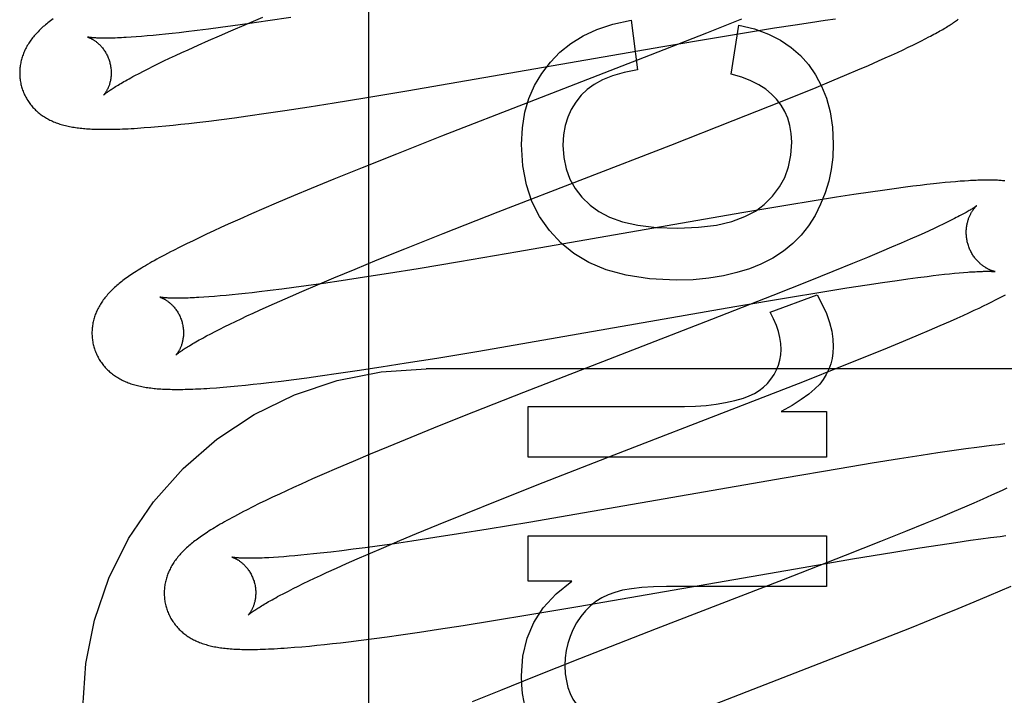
# Model space of a CAD drawing. Header units: inches. Extents: x 0 to 293, y 0 to 190.
# Tile 31 of 84: x 98.579 to 98.794, y 97.707 to 97.855. Entities that reach past the tile are written whole.
import ezdxf

# ---------------------------------------------------------------- set-up
doc = ezdxf.new("R2010")
doc.units = ezdxf.units.IN
doc.header["$LTSCALE"] = 16.12069
doc.header["$MEASUREMENT"] = 0
doc.linetypes.add('HIDDEN', pattern=[0.2, 0.1, -0.1])
doc.layers.add('DEFAULT_2', color=8, linetype='HIDDEN')

msp = doc.modelspace()

# ---------------------------------------------------------------- linework, layer by layer
at = {"layer": 'DEFAULT_2', "color": 8, "linetype": 'HIDDEN'}
for p, q in [((98.65561, 94.30945), (98.65561, 99.80995)), ((98.62542, 97.85208), (98.62886, 97.85355)), ((98.62962, 97.85368), (98.62588, 97.85316)), ((98.62886, 97.85355), (98.63245, 97.85506)), ((98.6335, 97.85425), (98.62962, 97.85368)), ((98.63854, 97.85501), (98.6335, 97.85425)), ((98.71287, 97.85441), (98.71428, 97.84354)), ((98.73704, 97.85463), (98.72938, 97.85159)), ((98.74424, 97.85273), (98.74871, 97.85342)), ((98.74871, 97.85342), (98.75209, 97.85393)), ((98.75209, 97.85393), (98.7553, 97.85439)), ((98.7553, 97.85439), (98.75758, 97.85471)), ((98.61118, 97.85134), (98.60978, 97.8512)), ((98.61262, 97.8515), (98.61118, 97.85134)), ((98.61412, 97.85166), (98.61262, 97.8515)), ((98.61566, 97.85184), (98.61412, 97.85166)), ((98.61807, 97.85213), (98.61566, 97.85184)), ((98.62058, 97.85245), (98.61807, 97.85213)), ((98.62318, 97.85279), (98.62058, 97.85245)), ((98.62294, 97.85101), (98.62542, 97.85208)), ((98.62588, 97.85316), (98.62318, 97.85279)), ((98.72938, 97.85159), (98.71706, 97.84677)), ((98.73155, 97.85066), (98.73856, 97.85182)), ((98.73478, 97.84262), (98.73644, 97.85336)), ((98.73856, 97.85182), (98.74424, 97.85273)), ((98.60475, 97.85077), (98.60363, 97.85069)), ((98.60592, 97.85086), (98.60475, 97.85077)), ((98.60715, 97.85096), (98.60592, 97.85086)), ((98.60844, 97.85108), (98.60715, 97.85096)), ((98.60978, 97.8512), (98.60844, 97.85108)), ((98.61828, 97.84895), (98.62056, 97.84996)), ((98.62056, 97.84996), (98.62294, 97.85101)), ((98.71981, 97.84866), (98.73155, 97.85066)), ((98.77448, 97.84899), (98.77544, 97.84946)), ((98.77544, 97.84946), (98.77633, 97.84991)), ((98.77633, 97.84991), (98.77717, 97.85033)), ((98.77717, 97.85033), (98.77796, 97.85074)), ((98.61335, 97.8467), (98.6147, 97.84732)), ((98.6147, 97.84732), (98.6161, 97.84796)), ((98.6161, 97.84796), (98.61828, 97.84895)), ((98.66386, 97.83895), (98.71981, 97.84866)), ((98.76979, 97.84679), (98.7711, 97.84739)), ((98.7711, 97.84739), (98.77231, 97.84796)), ((98.77231, 97.84796), (98.77344, 97.84849)), ((98.77344, 97.84849), (98.77448, 97.84899)), ((98.60848, 97.84436), (98.60962, 97.84492)), ((98.60962, 97.84492), (98.61081, 97.8455)), ((98.61081, 97.8455), (98.61206, 97.84609)), ((98.61206, 97.84609), (98.61335, 97.8467)), ((98.71706, 97.84677), (98.69059, 97.83652)), ((98.76474, 97.84455), (98.76696, 97.84552)), ((98.76696, 97.84552), (98.7684, 97.84616)), ((98.7684, 97.84616), (98.76979, 97.84679)), ((98.60447, 97.84231), (98.60539, 97.84279)), ((98.60539, 97.84279), (98.60636, 97.8433)), ((98.60636, 97.8433), (98.60739, 97.84382)), ((98.60739, 97.84382), (98.60848, 97.84436)), ((98.76006, 97.84255), (98.76245, 97.84356)), ((98.76245, 97.84356), (98.76474, 97.84455)), ((98.7533, 97.83973), (98.75675, 97.84116)), ((98.75675, 97.84116), (98.76006, 97.84255)), ((98.65469, 97.83743), (98.66386, 97.83895)), ((98.7488, 97.8379), (98.7533, 97.83973)), ((98.64255, 97.83549), (98.64799, 97.83635)), ((98.64799, 97.83635), (98.65469, 97.83743)), ((98.69059, 97.83652), (98.67149, 97.82908)), ((98.74314, 97.83563), (98.7488, 97.8379)), ((98.62918, 97.83352), (98.63316, 97.83408)), ((98.63316, 97.83408), (98.63727, 97.83469)), ((98.63727, 97.83469), (98.64255, 97.83549)), ((98.7352, 97.83249), (98.74314, 97.83563)), ((98.61624, 97.83187), (98.61798, 97.83207)), ((98.61798, 97.83207), (98.62066, 97.83239)), ((98.62066, 97.83239), (98.62343, 97.83274)), ((98.62343, 97.83274), (98.62627, 97.83312)), ((98.62627, 97.83312), (98.62918, 97.83352)), ((98.72154, 97.82715), (98.7352, 97.83249)), ((98.60648, 97.83094), (98.60799, 97.83106)), ((98.60799, 97.83106), (98.60957, 97.83119)), ((98.60957, 97.83119), (98.6112, 97.83134)), ((98.6112, 97.83134), (98.61286, 97.83151)), ((98.61286, 97.83151), (98.61454, 97.83168)), ((98.61454, 97.83168), (98.61624, 97.83187)), ((98.67149, 97.82908), (98.66162, 97.82518)), ((98.68381, 97.81253), (98.72154, 97.82715)), ((98.66162, 97.82518), (98.65416, 97.8222)), ((98.65416, 97.8222), (98.64797, 97.81969)), ((98.64797, 97.81969), (98.64298, 97.81763)), ((98.78268, 97.81905), (98.78152, 97.81894)), ((98.78375, 97.81914), (98.78268, 97.81905)), ((98.78476, 97.81922), (98.78375, 97.81914)), ((98.78571, 97.81929), (98.78476, 97.81922)), ((98.64298, 97.81763), (98.63911, 97.81602)), ((98.7652, 97.81686), (98.76156, 97.81631)), ((98.76783, 97.81724), (98.7652, 97.81686)), ((98.77039, 97.8176), (98.76783, 97.81724)), ((98.77285, 97.81793), (98.77039, 97.8176)), ((98.77446, 97.81813), (98.77285, 97.81793)), ((98.77603, 97.81833), (98.77446, 97.81813)), ((98.77754, 97.81851), (98.77603, 97.81833)), ((98.77896, 97.81867), (98.77754, 97.81851)), ((98.78029, 97.81881), (98.77896, 97.81867)), ((98.78152, 97.81894), (98.78029, 97.81881)), ((98.63911, 97.81602), (98.63535, 97.81443)), ((98.75287, 97.81495), (98.74672, 97.81394)), ((98.75778, 97.81573), (98.75287, 97.81495)), ((98.76156, 97.81631), (98.75778, 97.81573)), ((98.63262, 97.81326), (98.62997, 97.81211)), ((98.63535, 97.81443), (98.63262, 97.81326)), ((98.74672, 97.81394), (98.73706, 97.81231)), ((98.62739, 97.81097), (98.62488, 97.80985)), ((98.62997, 97.81211), (98.62739, 97.81097)), ((98.67185, 97.80783), (98.68381, 97.81253)), ((98.73706, 97.81231), (98.68814, 97.8038)), ((98.78281, 97.81071), (98.78197, 97.8103)), ((98.78358, 97.81111), (98.78281, 97.81071)), ((98.62169, 97.80839), (98.62015, 97.80767)), ((98.62326, 97.80912), (98.62169, 97.80839)), ((98.62488, 97.80985), (98.62326, 97.80912)), ((98.77803, 97.80844), (98.77691, 97.80793)), ((98.7791, 97.80893), (98.77803, 97.80844)), ((98.78011, 97.80941), (98.7791, 97.80893)), ((98.78107, 97.80986), (98.78011, 97.80941)), ((98.78197, 97.8103), (98.78107, 97.80986)), ((98.61717, 97.80626), (98.61572, 97.80555)), ((98.61865, 97.80696), (98.61717, 97.80626)), ((98.62015, 97.80767), (98.61865, 97.80696)), ((98.66347, 97.80449), (98.67185, 97.80783)), ((98.77387, 97.80657), (98.77189, 97.80571)), ((98.77573, 97.8074), (98.77387, 97.80657)), ((98.77691, 97.80793), (98.77573, 97.8074)), ((98.61429, 97.80484), (98.6129, 97.80413)), ((98.61572, 97.80555), (98.61429, 97.80484)), ((98.65743, 97.80205), (98.66347, 97.80449)), ((98.76981, 97.80481), (98.76762, 97.80388)), ((98.77189, 97.80571), (98.76981, 97.80481)), ((98.65258, 97.80007), (98.65743, 97.80205)), ((98.68814, 97.8038), (98.67537, 97.80162)), ((98.76454, 97.8026), (98.76129, 97.80126)), ((98.76762, 97.80388), (98.76454, 97.8026)), ((98.64793, 97.79813), (98.65258, 97.80007)), ((98.66638, 97.80014), (98.65987, 97.79909)), ((98.67537, 97.80162), (98.66638, 97.80014)), ((98.76129, 97.80126), (98.757, 97.79951)), ((98.64436, 97.79663), (98.64793, 97.79813)), ((98.64956, 97.7975), (98.64566, 97.79693)), ((98.65462, 97.79827), (98.64956, 97.7975)), ((98.65987, 97.79909), (98.65462, 97.79827)), ((98.757, 97.79951), (98.75156, 97.79733)), ((98.76784, 97.79713), (98.77105, 97.79759)), ((98.77105, 97.79759), (98.77334, 97.79791)), ((98.77334, 97.79791), (98.77551, 97.7982)), ((98.77551, 97.7982), (98.77757, 97.79846)), ((98.77757, 97.79846), (98.77888, 97.79862)), ((98.77888, 97.79862), (98.78013, 97.79877)), ((98.78013, 97.79877), (98.78133, 97.79891)), ((98.78133, 97.79891), (98.78247, 97.79903)), ((98.78247, 97.79903), (98.78355, 97.79914)), ((98.78355, 97.79914), (98.78457, 97.79923)), ((98.78457, 97.79923), (98.78553, 97.79932)), ((98.63406, 97.79536), (98.63165, 97.79507)), ((98.63658, 97.79568), (98.63406, 97.79536)), ((98.6392, 97.79603), (98.63658, 97.79568)), ((98.64191, 97.7964), (98.6392, 97.79603)), ((98.64094, 97.79517), (98.64436, 97.79663)), ((98.64566, 97.79693), (98.64191, 97.7964)), ((98.75156, 97.79733), (98.74385, 97.79427)), ((98.75431, 97.79502), (98.75999, 97.79593)), ((98.75999, 97.79593), (98.76446, 97.79662)), ((98.76446, 97.79662), (98.76784, 97.79713)), ((98.62066, 97.79399), (98.61954, 97.79391)), ((98.62185, 97.79408), (98.62066, 97.79399)), ((98.62309, 97.79418), (98.62185, 97.79408)), ((98.62438, 97.7943), (98.62309, 97.79418)), ((98.62573, 97.79443), (98.62438, 97.7943)), ((98.62713, 97.79457), (98.62573, 97.79443)), ((98.62859, 97.79472), (98.62713, 97.79457)), ((98.63009, 97.79489), (98.62859, 97.79472)), ((98.63165, 97.79507), (98.63009, 97.79489)), ((98.63611, 97.79306), (98.63848, 97.7941)), ((98.63848, 97.7941), (98.64094, 97.79517)), ((98.74385, 97.79427), (98.73043, 97.78903)), ((98.73555, 97.79186), (98.74729, 97.79386)), ((98.74325, 97.79062), (98.75351, 97.79443)), ((98.74729, 97.79386), (98.75431, 97.79502)), ((98.79168, 97.7929), (98.7925, 97.79331)), ((98.7925, 97.79331), (98.79326, 97.7937)), ((98.79326, 97.7937), (98.79398, 97.79408)), ((98.79398, 97.79408), (98.79467, 97.79444)), ((98.63029, 97.79044), (98.63167, 97.79107)), ((98.63167, 97.79107), (98.63384, 97.79205)), ((98.63384, 97.79205), (98.63611, 97.79306)), ((98.67961, 97.78215), (98.73555, 97.79186)), ((98.78669, 97.79051), (98.78785, 97.79105)), ((98.78785, 97.79105), (98.78891, 97.79155)), ((98.78891, 97.79155), (98.7899, 97.79202)), ((98.7899, 97.79202), (98.79082, 97.79247)), ((98.79082, 97.79247), (98.79168, 97.7929)), ((98.62643, 97.78862), (98.62766, 97.78921)), ((98.62766, 97.78921), (98.62895, 97.78982)), ((98.62895, 97.78982), (98.63029, 97.79044)), ((98.73043, 97.78903), (98.6894, 97.77312)), ((98.78268, 97.7887), (98.7841, 97.78933)), ((98.7841, 97.78933), (98.78544, 97.78994)), ((98.78544, 97.78994), (98.78669, 97.79051)), ((98.62202, 97.78643), (98.62304, 97.78695)), ((98.62304, 97.78695), (98.62411, 97.78749)), ((98.62411, 97.78749), (98.62524, 97.78805)), ((98.62524, 97.78805), (98.62643, 97.78862)), ((98.77812, 97.78672), (98.78043, 97.78772)), ((98.78043, 97.78772), (98.78268, 97.7887)), ((98.62015, 97.78546), (98.62105, 97.78594)), ((98.62105, 97.78594), (98.62202, 97.78643)), ((98.7724, 97.78431), (98.77572, 97.7857)), ((98.77572, 97.7857), (98.77812, 97.78672)), ((98.76441, 97.78104), (98.76893, 97.78288)), ((98.76893, 97.78288), (98.7724, 97.78431)), ((98.66375, 97.77955), (98.67044, 97.78063)), ((98.67044, 97.78063), (98.67961, 97.78215)), ((98.75872, 97.77875), (98.76441, 97.78104)), ((98.65303, 97.77789), (98.65831, 97.7787)), ((98.65831, 97.7787), (98.66375, 97.77955)), ((99.14311, 97.77828), (98.66811, 97.77828)), ((98.75074, 97.7756), (98.75872, 97.77875)), ((98.63919, 97.77595), (98.64203, 97.77632)), ((98.64203, 97.77632), (98.64494, 97.77672)), ((98.64494, 97.77672), (98.64893, 97.77729)), ((98.64893, 97.77729), (98.65303, 97.77789)), ((98.62228, 97.77415), (98.62378, 97.77427)), ((98.62378, 97.77427), (98.62534, 97.7744)), ((98.62534, 97.7744), (98.62696, 97.77455)), ((98.62696, 97.77455), (98.62862, 97.77471)), ((98.62862, 97.77471), (98.63031, 97.77489)), ((98.63031, 97.77489), (98.63202, 97.77508)), ((98.63202, 97.77508), (98.63376, 97.77528)), ((98.63376, 97.77528), (98.63643, 97.7756)), ((98.63643, 97.7756), (98.63919, 97.77595)), ((98.73594, 97.76982), (98.75074, 97.7756)), ((98.6894, 97.77312), (98.67843, 97.7688)), ((98.6904, 97.75901), (98.6904, 97.77006)), ((98.6904, 97.77006), (98.72453, 97.77006)), ((98.70921, 97.75948), (98.73594, 97.76982)), ((98.67843, 97.7688), (98.67098, 97.76582)), ((98.74571, 97.76895), (98.75559, 97.76895)), ((98.75559, 97.76895), (98.75559, 97.75901)), ((98.67098, 97.76582), (98.66478, 97.76331)), ((98.66478, 97.76331), (98.65978, 97.76126)), ((98.65978, 97.76126), (98.6559, 97.75965)), ((98.78844, 97.76111), (98.78599, 97.76078)), ((98.79004, 97.76132), (98.78844, 97.76111)), ((98.79162, 97.76151), (98.79004, 97.76132)), ((98.79313, 97.76169), (98.79162, 97.76151)), ((98.79454, 97.76186), (98.79313, 97.76169)), ((98.6559, 97.75965), (98.65213, 97.75806)), ((98.75559, 97.75901), (98.6904, 97.75901)), ((98.69367, 97.75342), (98.70921, 97.75948)), ((98.77628, 97.75936), (98.77152, 97.75861)), ((98.77994, 97.75991), (98.77628, 97.75936)), ((98.78345, 97.76042), (98.77994, 97.75991)), ((98.78599, 97.76078), (98.78345, 97.76042)), ((98.65213, 97.75806), (98.64849, 97.7565)), ((98.76556, 97.75765), (98.75834, 97.75645)), ((98.77152, 97.75861), (98.76556, 97.75765)), ((98.64584, 97.75535), (98.64328, 97.75422)), ((98.64849, 97.7565), (98.64584, 97.75535)), ((98.75834, 97.75645), (98.7463, 97.7544)), ((98.63916, 97.75237), (98.63758, 97.75165)), ((98.64078, 97.75311), (98.63916, 97.75237)), ((98.64328, 97.75422), (98.64078, 97.75311)), ((98.684, 97.74959), (98.69367, 97.75342)), ((98.7463, 97.7544), (98.7044, 97.74709)), ((98.63455, 97.75022), (98.63309, 97.74953)), ((98.63604, 97.75093), (98.63455, 97.75022)), ((98.63758, 97.75165), (98.63604, 97.75093)), ((98.79164, 97.75065), (98.78977, 97.74983)), ((98.79281, 97.75118), (98.79164, 97.75065)), ((98.79394, 97.7517), (98.79281, 97.75118)), ((98.795, 97.75219), (98.79394, 97.7517)), ((98.63026, 97.74813), (98.62887, 97.74743)), ((98.63166, 97.74883), (98.63026, 97.74813)), ((98.63309, 97.74953), (98.63166, 97.74883)), ((98.67676, 97.74669), (98.684, 97.74959)), ((98.7857, 97.74806), (98.7835, 97.74713)), ((98.78779, 97.74896), (98.7857, 97.74806)), ((98.78977, 97.74983), (98.78779, 97.74896)), ((98.67079, 97.74427), (98.67676, 97.74669)), ((98.7044, 97.74709), (98.69057, 97.74473)), ((98.7835, 97.74713), (98.78041, 97.74584)), ((98.66602, 97.7423), (98.67079, 97.74427)), ((98.69057, 97.74473), (98.68167, 97.74326)), ((98.77715, 97.74449), (98.77285, 97.74274)), ((98.78041, 97.74584), (98.77715, 97.74449)), ((98.66235, 97.74077), (98.66602, 97.7423)), ((98.67521, 97.74223), (98.67002, 97.74141)), ((98.68167, 97.74326), (98.67521, 97.74223)), ((98.6904, 97.73193), (98.6904, 97.74182)), ((98.6904, 97.74182), (98.75559, 97.74182)), ((98.75559, 97.74182), (98.75559, 97.73077)), ((98.77285, 97.74274), (98.76738, 97.74055)), ((98.79145, 97.74143), (98.7935, 97.74169)), ((98.7935, 97.74169), (98.7948, 97.74185)), ((98.65744, 97.73957), (98.65476, 97.73921)), ((98.66116, 97.74009), (98.65744, 97.73957)), ((98.65883, 97.73928), (98.66235, 97.74077)), ((98.66501, 97.74066), (98.66116, 97.74009)), ((98.67002, 97.74141), (98.66501, 97.74066)), ((98.76738, 97.74055), (98.75964, 97.73748)), ((98.77598, 97.73917), (98.78044, 97.73986)), ((98.78044, 97.73986), (98.78381, 97.74036)), ((98.78381, 97.74036), (98.78701, 97.74082)), ((98.78701, 97.74082), (98.78929, 97.74114)), ((98.78929, 97.74114), (98.79145, 97.74143)), ((98.63819, 97.73733), (98.63699, 97.73724)), ((98.63944, 97.73744), (98.63819, 97.73733)), ((98.64075, 97.73756), (98.63944, 97.73744)), ((98.64212, 97.7377), (98.64075, 97.73756)), ((98.64353, 97.73784), (98.64212, 97.7377)), ((98.64499, 97.738), (98.64353, 97.73784)), ((98.64728, 97.73826), (98.64499, 97.738)), ((98.64968, 97.73855), (98.64728, 97.73826)), ((98.65217, 97.73886), (98.64968, 97.73855)), ((98.65476, 97.73921), (98.65217, 97.73886)), ((98.65304, 97.73677), (98.65546, 97.73783)), ((98.65546, 97.73783), (98.65883, 97.73928)), ((98.75964, 97.73748), (98.74615, 97.73221)), ((98.76129, 97.73676), (98.77032, 97.73826)), ((98.77032, 97.73826), (98.77598, 97.73917)), ((98.63584, 97.73715), (98.63476, 97.73708)), ((98.63699, 97.73724), (98.63584, 97.73715)), ((98.64849, 97.73475), (98.65071, 97.73575)), ((98.65071, 97.73575), (98.65304, 97.73677)), ((98.75048, 97.73492), (98.76129, 97.73676)), ((98.64372, 97.73254), (98.64502, 97.73315)), ((98.64502, 97.73315), (98.64637, 97.73378)), ((98.64637, 97.73378), (98.64849, 97.73475)), ((98.70127, 97.72636), (98.75048, 97.73492)), ((98.63903, 97.73027), (98.64012, 97.73081)), ((98.64012, 97.73081), (98.64127, 97.73137)), ((98.64127, 97.73137), (98.64247, 97.73195)), ((98.64247, 97.73195), (98.64372, 97.73254)), ((98.69997, 97.73193), (98.6904, 97.73193)), ((98.74615, 97.73221), (98.7184, 97.72147)), ((98.6361, 97.72875), (98.63702, 97.72924)), ((98.63702, 97.72924), (98.638, 97.72974)), ((98.638, 97.72974), (98.63903, 97.73027)), ((98.75559, 97.73077), (98.72066, 97.73077)), ((98.78782, 97.72736), (98.79115, 97.72875)), ((98.79115, 97.72875), (98.79355, 97.72978)), ((98.79355, 97.72978), (98.7959, 97.73078)), ((98.78434, 97.72593), (98.78782, 97.72736)), ((98.68281, 97.72328), (98.69077, 97.72459)), ((98.69077, 97.72459), (98.70127, 97.72636)), ((98.77981, 97.72409), (98.78434, 97.72593)), ((98.67081, 97.7214), (98.67618, 97.72223)), ((98.67618, 97.72223), (98.68281, 97.72328)), ((98.77412, 97.72181), (98.77981, 97.72409)), ((98.65961, 97.71978), (98.66258, 97.72019)), ((98.66258, 97.72019), (98.66664, 97.72078)), ((98.66664, 97.72078), (98.67081, 97.7214)), ((98.7184, 97.72147), (98.70158, 97.71491)), ((98.76614, 97.71865), (98.77412, 97.72181)), ((98.6426, 97.71774), (98.64424, 97.7179)), ((98.64424, 97.7179), (98.64591, 97.71808)), ((98.64591, 97.71808), (98.64762, 97.71827)), ((98.64762, 97.71827), (98.64937, 97.71847)), ((98.64937, 97.71847), (98.65115, 97.71868)), ((98.65115, 97.71868), (98.6539, 97.71902)), ((98.6539, 97.71902), (98.65672, 97.71939)), ((98.65672, 97.71939), (98.65961, 97.71978)), ((98.75133, 97.71288), (98.76614, 97.71865)), ((98.63937, 97.71746), (98.64097, 97.71759)), ((98.64097, 97.71759), (98.6426, 97.71774)), ((98.70158, 97.71491), (98.69174, 97.71102)), ((98.71573, 97.69908), (98.75133, 97.71288)), ((98.69174, 97.71102), (98.68433, 97.70805)), ((98.68433, 97.70805), (98.67818, 97.70555))]:
    msp.add_line(p, q, dxfattribs=at)
for points in [[(98.58659, 97.8547), (98.5863, 97.85449), (98.58602, 97.85428), (98.58574, 97.85406), (98.58547, 97.85385), (98.58521, 97.85364), (98.58495, 97.85343), (98.5847, 97.85321)], [(98.69525, 97.84526), (98.69733, 97.84742), (98.69972, 97.84933), (98.70239, 97.85099), (98.70543, 97.8524), (98.70893, 97.85354), (98.71287, 97.85441)], [(98.77796, 97.85074), (98.77833, 97.85094), (98.7787, 97.85114), (98.77905, 97.85133), (98.7794, 97.85151), (98.77973, 97.8517), (98.78006, 97.85188), (98.78037, 97.85206), (98.78068, 97.85224), (98.78098, 97.85241), (98.78127, 97.85258), (98.78155, 97.85275), (98.78182, 97.85292), (98.78209, 97.85308), (98.78235, 97.85324), (98.7826, 97.8534), (98.78285, 97.85356), (98.78309, 97.85372), (98.78332, 97.85387), (98.78354, 97.85403), (98.78376, 97.85418), (98.78397, 97.85433), (98.78418, 97.85448), (98.78438, 97.85463)], [(98.5847, 97.85321), (98.58446, 97.853), (98.58422, 97.85278), (98.58398, 97.85256), (98.58375, 97.85235), (98.58353, 97.85213), (98.58331, 97.8519), (98.58309, 97.85168), (98.58289, 97.85146), (98.58268, 97.85123), (98.58249, 97.851), (98.5823, 97.85078), (98.58211, 97.85055), (98.58193, 97.85031), (98.58176, 97.85008), (98.58159, 97.84984), (98.58143, 97.84961), (98.58127, 97.84937), (98.58112, 97.84912), (98.58097, 97.84888), (98.58083, 97.84863), (98.5807, 97.84838), (98.58057, 97.84813), (98.58045, 97.84788), (98.58033, 97.84763), (98.58023, 97.84738), (98.58012, 97.84713), (98.58003, 97.84688), (98.57994, 97.84663), (98.57985, 97.84637), (98.57977, 97.84612), (98.5797, 97.84586), (98.57963, 97.8456), (98.57957, 97.84533), (98.57952, 97.84507), (98.57947, 97.8448), (98.57943, 97.84453), (98.57939, 97.84426), (98.57936, 97.84399), (98.57933, 97.84371), (98.57932, 97.84344), (98.57931, 97.84316), (98.5793, 97.84288), (98.57931, 97.84261), (98.57932, 97.84233), (98.57933, 97.84205), (98.57936, 97.84178), (98.57939, 97.8415), (98.57943, 97.84122), (98.57947, 97.84095), (98.57952, 97.84067), (98.57958, 97.8404), (98.57965, 97.84013), (98.57971, 97.83989)], [(98.73644, 97.85336), (98.73986, 97.85249), (98.74289, 97.85138), (98.74553, 97.85004), (98.74783, 97.84847), (98.74988, 97.84669), (98.75165, 97.8447)], [(98.59414, 97.85072), (98.59413, 97.85072), (98.59412, 97.85072), (98.59412, 97.85072), (98.59413, 97.85072), (98.59415, 97.85071), (98.59418, 97.8507), (98.59422, 97.85069), (98.59426, 97.85068), (98.59431, 97.85066), (98.59437, 97.85064), (98.59443, 97.85062), (98.5945, 97.85059), (98.59457, 97.85056), (98.59465, 97.85053), (98.59473, 97.85049), (98.59481, 97.85045), (98.5949, 97.85041), (98.595, 97.85036), (98.59509, 97.8503), (98.59519, 97.85025), (98.5953, 97.85019), (98.59541, 97.85012), (98.59552, 97.85005), (98.59563, 97.84998), (98.59574, 97.8499), (98.59586, 97.84982), (98.59598, 97.84973), (98.5961, 97.84963), (98.59623, 97.84953), (98.59636, 97.84942), (98.59648, 97.84931), (98.59661, 97.84919), (98.59674, 97.84907), (98.59687, 97.84894), (98.59701, 97.8488), (98.59714, 97.84865), (98.59727, 97.8485), (98.5974, 97.84834), (98.59753, 97.84817), (98.59766, 97.848), (98.59779, 97.84782), (98.59791, 97.84763), (98.59803, 97.84744), (98.59815, 97.84724), (98.59826, 97.84704), (98.59837, 97.84682), (98.59848, 97.84661), (98.59858, 97.84639), (98.59867, 97.84616), (98.59876, 97.84593), (98.59884, 97.8457), (98.59892, 97.84546), (98.59898, 97.84525)], [(98.60363, 97.85069), (98.60257, 97.85063), (98.60207, 97.8506), (98.60158, 97.85058), (98.6011, 97.85056), (98.60064, 97.85054), (98.6002, 97.85052), (98.59977, 97.85051), (98.59936, 97.8505), (98.59897, 97.85049), (98.59859, 97.85049), (98.59822, 97.85048), (98.59787, 97.85048), (98.59754, 97.85049), (98.59723, 97.85049), (98.59693, 97.8505), (98.59666, 97.8505), (98.59639, 97.85051), (98.59615, 97.85052), (98.59591, 97.85053), (98.5957, 97.85054), (98.5955, 97.85056), (98.59532, 97.85057), (98.59515, 97.85059), (98.59499, 97.8506), (98.59485, 97.85061), (98.59472, 97.85063), (98.59461, 97.85064), (98.5945, 97.85066), (98.59442, 97.85067), (98.59434, 97.85068), (98.59427, 97.85069), (98.59422, 97.8507), (98.59418, 97.85071), (98.59415, 97.85072), (98.59414, 97.85072)], [(98.59898, 97.84525), (98.59903, 97.84504), (98.59909, 97.8448), (98.59914, 97.84456), (98.59918, 97.84431), (98.59922, 97.84407), (98.59925, 97.84383), (98.59927, 97.84359), (98.59929, 97.84335), (98.59929, 97.84312), (98.5993, 97.84289), (98.59929, 97.84266), (98.59928, 97.84243), (98.59927, 97.84222), (98.59925, 97.842), (98.59922, 97.84179), (98.59919, 97.84159), (98.59916, 97.84139), (98.59912, 97.8412), (98.59908, 97.84101), (98.59903, 97.84083), (98.59899, 97.84065), (98.59894, 97.84049), (98.59889, 97.84032), (98.59883, 97.84017), (98.59878, 97.84002), (98.59872, 97.83987), (98.59866, 97.83973), (98.59861, 97.8396), (98.59855, 97.83947), (98.59849, 97.83935), (98.59843, 97.83924), (98.59837, 97.83912), (98.59832, 97.83902), (98.59826, 97.83892), (98.5982, 97.83882), (98.59815, 97.83873), (98.59809, 97.83865), (98.59804, 97.83857), (98.59799, 97.8385), (98.59794, 97.83843), (98.59789, 97.83837), (98.59785, 97.83831), (98.59781, 97.83826), (98.59777, 97.83821), (98.59774, 97.83817), (98.59771, 97.83814), (98.59769, 97.83811), (98.59766, 97.83809), (98.59765, 97.83807), (98.59764, 97.83806), (98.59763, 97.83805)], [(98.68892, 97.82727), (98.68914, 97.83093), (98.68968, 97.83429), (98.69057, 97.83733), (98.69179, 97.84012), (98.69335, 97.84278), (98.69525, 97.84526)], [(98.71428, 97.84354), (98.71138, 97.84298), (98.70884, 97.84227), (98.70667, 97.84138), (98.70482, 97.84037), (98.70326, 97.83925), (98.702, 97.83802)], [(98.75165, 97.8447), (98.75321, 97.84249), (98.75451, 97.84003), (98.75558, 97.83736), (98.75637, 97.83438), (98.75687, 97.83103), (98.75707, 97.82733)], [(98.59764, 97.83806), (98.59765, 97.83806), (98.59766, 97.83808), (98.59768, 97.8381), (98.59772, 97.83813), (98.59776, 97.83817), (98.59781, 97.83821), (98.59787, 97.83826), (98.59794, 97.83832), (98.59802, 97.83838), (98.59811, 97.83845), (98.59822, 97.83853), (98.59833, 97.83862), (98.59846, 97.83871), (98.5986, 97.83882), (98.59876, 97.83893), (98.59893, 97.83904), (98.59911, 97.83917), (98.5993, 97.8393), (98.59952, 97.83944), (98.59974, 97.83958), (98.59998, 97.83974), (98.60024, 97.8399), (98.60051, 97.84006), (98.60079, 97.84024), (98.60109, 97.84042), (98.60141, 97.8406), (98.60174, 97.8408), (98.60209, 97.84099), (98.60245, 97.8412), (98.60282, 97.84141), (98.60321, 97.84163), (98.60362, 97.84185), (98.60404, 97.84208), (98.60447, 97.84231)], [(98.74467, 97.83716), (98.74359, 97.83829), (98.7423, 97.83934), (98.7408, 97.84031), (98.73906, 97.84119), (98.73705, 97.84196), (98.73478, 97.84262)], [(98.57971, 97.83989), (98.57978, 97.83967), (98.57986, 97.8394), (98.57995, 97.83914), (98.58005, 97.83888), (98.58015, 97.83862), (98.58026, 97.83836), (98.58038, 97.83811), (98.5805, 97.83786), (98.58063, 97.83761), (98.58076, 97.83737), (98.5809, 97.83713), (98.58105, 97.83689), (98.5812, 97.83666), (98.58135, 97.83644), (98.58152, 97.83622), (98.58168, 97.836), (98.58185, 97.83578), (98.58203, 97.83558), (98.58221, 97.83537), (98.58239, 97.83517), (98.58258, 97.83498), (98.58277, 97.83479), (98.58297, 97.83461), (98.58317, 97.83443), (98.58337, 97.83425), (98.58358, 97.83408), (98.58379, 97.83391), (98.58401, 97.83375), (98.58423, 97.83359), (98.58446, 97.83344), (98.58469, 97.83329), (98.58493, 97.83314), (98.58517, 97.833), (98.58542, 97.83286), (98.58567, 97.83272), (98.58592, 97.83259), (98.58618, 97.83247), (98.58644, 97.83235), (98.58671, 97.83223), (98.58698, 97.83212), (98.58725, 97.83202), (98.58753, 97.83192), (98.58781, 97.83182), (98.58809, 97.83172), (98.58838, 97.83164), (98.58868, 97.83155), (98.58897, 97.83147), (98.58928, 97.83139), (98.58958, 97.83132), (98.58989, 97.83125), (98.5902, 97.83119), (98.59052, 97.83113), (98.59084, 97.83107), (98.59117, 97.83102), (98.59149, 97.83097), (98.59183, 97.83092), (98.59217, 97.83088), (98.59251, 97.83084), (98.59285, 97.8308), (98.59321, 97.83077), (98.59357, 97.83073), (98.59393, 97.83071), (98.59431, 97.83068), (98.59469, 97.83066), (98.59508, 97.83064), (98.59548, 97.83062), (98.59589, 97.83061), (98.59631, 97.83059), (98.59673, 97.83059), (98.59717, 97.83058), (98.59763, 97.83058), (98.59809, 97.83058), (98.59857, 97.83058), (98.59906, 97.83058), (98.59957, 97.83059), (98.6001, 97.8306), (98.60065, 97.83062), (98.60121, 97.83064), (98.6018, 97.83066), (98.60241, 97.83069), (98.60303, 97.83072), (98.60368, 97.83076), (98.60435, 97.83079), (98.60504, 97.83084), (98.60648, 97.83094)], [(98.702, 97.83802), (98.7008, 97.83653), (98.69981, 97.83494), (98.69904, 97.83325), (98.69849, 97.83141), (98.69814, 97.82937), (98.69801, 97.82715)], [(98.74798, 97.82776), (98.74787, 97.82965), (98.74758, 97.83139), (98.74712, 97.83298), (98.74648, 97.83445), (98.74566, 97.83585), (98.74467, 97.83716)], [(98.74198, 97.81418), (98.74381, 97.81601), (98.7453, 97.81799), (98.74645, 97.82009), (98.74727, 97.82238), (98.74778, 97.82495), (98.74798, 97.82776)], [(98.69764, 97.80572), (98.69505, 97.80848), (98.69291, 97.81152), (98.69123, 97.8148), (98.69, 97.81846), (98.68923, 97.82264), (98.68892, 97.82727)], [(98.69801, 97.82715), (98.6982, 97.82442), (98.69871, 97.82192), (98.69952, 97.8197), (98.70065, 97.81767), (98.70212, 97.81575), (98.70394, 97.81398)], [(98.75707, 97.82733), (98.75695, 97.82453), (98.75662, 97.82182), (98.75607, 97.81923), (98.7553, 97.81671), (98.7543, 97.81421), (98.75308, 97.81174)], [(98.79454, 97.81931), (98.79429, 97.81934), (98.79403, 97.81936), (98.79377, 97.81938), (98.79351, 97.8194), (98.79324, 97.81942), (98.79296, 97.81944), (98.79268, 97.81945), (98.79239, 97.81946), (98.79209, 97.81947), (98.79178, 97.81948), (98.79147, 97.81949), (98.79115, 97.81949), (98.79082, 97.81949), (98.79049, 97.81949), (98.79014, 97.81949), (98.78979, 97.81948), (98.78942, 97.81947), (98.78905, 97.81946), (98.78867, 97.81945), (98.78828, 97.81943), (98.78788, 97.81942), (98.78746, 97.8194), (98.78704, 97.81938), (98.78661, 97.81935), (98.78571, 97.81929)], [(98.70394, 97.81398), (98.70581, 97.8126), (98.70817, 97.81142), (98.711, 97.81041), (98.71438, 97.80965), (98.71841, 97.80917), (98.72306, 97.80898)], [(98.72306, 97.80898), (98.72761, 97.80918), (98.73158, 97.80967), (98.73492, 97.81047), (98.73773, 97.81151), (98.7401, 97.81274), (98.74198, 97.81418)], [(98.7884, 97.8139), (98.78839, 97.8139), (98.78838, 97.81389), (98.78836, 97.81387), (98.78833, 97.81385), (98.78829, 97.81382), (98.78824, 97.81378), (98.78819, 97.81374), (98.78812, 97.81369), (98.78804, 97.81364), (98.78795, 97.81358), (98.78785, 97.81351), (98.78774, 97.81343), (98.78761, 97.81335), (98.78747, 97.81326), (98.78732, 97.81317), (98.78715, 97.81306), (98.78697, 97.81295), (98.78677, 97.81284), (98.78656, 97.81271), (98.78633, 97.81258), (98.78608, 97.81244), (98.78582, 97.81229), (98.78555, 97.81214), (98.78526, 97.81199), (98.78496, 97.81182), (98.78464, 97.81165), (98.7843, 97.81148), (98.78395, 97.81129), (98.78358, 97.81111)], [(98.78645, 97.80561), (98.7864, 97.8058), (98.78634, 97.80604), (98.78629, 97.80627), (98.78625, 97.80651), (98.78621, 97.80674), (98.78618, 97.80697), (98.78616, 97.80721), (98.78614, 97.80744), (98.78612, 97.80767), (98.78612, 97.8079), (98.78612, 97.80813), (98.78612, 97.80835), (98.78613, 97.80857), (98.78615, 97.80879), (98.78617, 97.80901), (98.78619, 97.80922), (98.78622, 97.80943), (98.78625, 97.80964), (98.78629, 97.80984), (98.78633, 97.81003), (98.78638, 97.81022), (98.78643, 97.81041), (98.78648, 97.81059), (98.78653, 97.81076), (98.78659, 97.81093), (98.78664, 97.8111), (98.7867, 97.81125), (98.78676, 97.81141), (98.78683, 97.81156), (98.78689, 97.8117), (98.78695, 97.81184), (98.78702, 97.81198), (98.78709, 97.81211), (98.78715, 97.81223), (98.78722, 97.81235), (98.78728, 97.81247), (98.78735, 97.81258), (98.78741, 97.81268), (98.78748, 97.81279), (98.78754, 97.81288), (98.78761, 97.81298), (98.78767, 97.81307), (98.78773, 97.81315), (98.78779, 97.81323), (98.78785, 97.81331), (98.78791, 97.81338), (98.78797, 97.81345), (98.78802, 97.81351), (98.78807, 97.81357), (98.78812, 97.81362), (98.78817, 97.81367), (98.78821, 97.81372), (98.78825, 97.81376), (98.78828, 97.81379), (98.78832, 97.81382), (98.78834, 97.81385), (98.78837, 97.81387), (98.78838, 97.81389), (98.7884, 97.8139), (98.7884, 97.8139)], [(98.75308, 97.81174), (98.75167, 97.80949), (98.75006, 97.80744), (98.74826, 97.80561), (98.74622, 97.80396), (98.74386, 97.80246), (98.74123, 97.80112)], [(98.6129, 97.80413), (98.61224, 97.80379), (98.61159, 97.80345), (98.61097, 97.80312), (98.61037, 97.8028), (98.60979, 97.80249), (98.60924, 97.80219), (98.60871, 97.80189), (98.60821, 97.80161), (98.60772, 97.80133), (98.60725, 97.80106), (98.6068, 97.80079), (98.60637, 97.80053), (98.60595, 97.80028), (98.60555, 97.80003), (98.60516, 97.79979), (98.60478, 97.79955), (98.60442, 97.79932), (98.60406, 97.79908), (98.60372, 97.79886), (98.60339, 97.79863), (98.60307, 97.79841), (98.60276, 97.79819), (98.60245, 97.79797), (98.60216, 97.79775), (98.60187, 97.79753), (98.60159, 97.79732), (98.60132, 97.7971), (98.60105, 97.79689), (98.60079, 97.79667), (98.60054, 97.79646)], [(98.72275, 97.79762), (98.71693, 97.79794), (98.71181, 97.7987), (98.70744, 97.79992), (98.70369, 97.80153), (98.70041, 97.80346), (98.69764, 97.80572)], [(98.7924, 97.79951), (98.7924, 97.79951), (98.7924, 97.79951), (98.79238, 97.79951), (98.79236, 97.79952), (98.79233, 97.79952), (98.79229, 97.79953), (98.79225, 97.79954), (98.7922, 97.79955), (98.79215, 97.79957), (98.79209, 97.79958), (98.79202, 97.7996), (98.79195, 97.79962), (98.79188, 97.79965), (98.7918, 97.79967), (98.79171, 97.7997), (98.79163, 97.79974), (98.79154, 97.79977), (98.79144, 97.79981), (98.79135, 97.79985), (98.79125, 97.79989), (98.79114, 97.79994), (98.79104, 97.79999), (98.79093, 97.80004), (98.79082, 97.8001), (98.7907, 97.80016), (98.79059, 97.80022), (98.79047, 97.80029), (98.79035, 97.80037), (98.79023, 97.80044), (98.7901, 97.80052), (98.78998, 97.80061), (98.78985, 97.8007), (98.78972, 97.8008), (98.78958, 97.8009), (98.78945, 97.801), (98.78932, 97.80111), (98.78918, 97.80123), (98.78905, 97.80135), (98.78891, 97.80148), (98.78877, 97.80161), (98.78864, 97.80175), (98.7885, 97.8019), (98.78837, 97.80205), (98.78823, 97.80221), (98.7881, 97.80237), (98.78797, 97.80254), (98.78784, 97.80271), (98.78771, 97.80289), (98.78759, 97.80308), (98.78747, 97.80327), (98.78735, 97.80347), (98.78724, 97.80367), (98.78713, 97.80387), (98.78703, 97.80408), (98.78693, 97.80429), (98.78683, 97.80451), (98.78674, 97.80473), (98.78666, 97.80495), (98.78658, 97.80518), (98.78651, 97.80541), (98.78645, 97.80561)], [(98.74123, 97.80112), (98.73874, 97.80012), (98.73602, 97.79928), (98.73308, 97.79858), (98.72989, 97.79806), (98.72645, 97.79774), (98.72275, 97.79762)], [(98.78553, 97.79932), (98.78643, 97.79939), (98.78686, 97.79942), (98.78727, 97.79945), (98.78767, 97.79947), (98.78804, 97.79949), (98.7884, 97.79951), (98.78874, 97.79953), (98.78906, 97.79954), (98.78937, 97.79955), (98.78965, 97.79956), (98.78992, 97.79957), (98.79018, 97.79958), (98.79041, 97.79958), (98.79063, 97.79958), (98.79084, 97.79958), (98.79103, 97.79958), (98.79121, 97.79958), (98.79137, 97.79957), (98.79152, 97.79957), (98.79166, 97.79956), (98.79178, 97.79956), (98.79189, 97.79955), (98.79199, 97.79955), (98.79208, 97.79954), (98.79216, 97.79953), (98.79222, 97.79953), (98.79227, 97.79952), (98.79232, 97.79952), (98.79235, 97.79951), (98.79238, 97.79951), (98.7924, 97.79951), (98.7924, 97.79951)], [(98.60054, 97.79646), (98.60029, 97.79624), (98.60005, 97.79603), (98.59981, 97.79581), (98.59958, 97.79559), (98.59935, 97.79537), (98.59913, 97.79515), (98.59892, 97.79493), (98.59871, 97.7947), (98.59851, 97.79448), (98.59831, 97.79425), (98.59812, 97.79402), (98.59793, 97.79379), (98.59775, 97.79355), (98.59757, 97.79332), (98.5974, 97.79308), (98.59724, 97.79285), (98.59708, 97.7926), (98.59693, 97.79236), (98.59678, 97.79212), (98.59664, 97.79187), (98.5965, 97.79162), (98.59637, 97.79137), (98.59625, 97.79112), (98.59614, 97.79087), (98.59603, 97.79062), (98.59592, 97.79037), (98.59583, 97.79011), (98.59574, 97.78986), (98.59565, 97.7896), (98.59557, 97.78935), (98.5955, 97.78909), (98.59543, 97.78882), (98.59537, 97.78856), (98.59531, 97.78829), (98.59526, 97.78802), (98.59522, 97.78775), (98.59518, 97.78748), (98.59515, 97.78721), (98.59513, 97.78693), (98.59511, 97.78666), (98.5951, 97.78638), (98.59509, 97.7861), (98.5951, 97.78583), (98.59511, 97.78555), (98.59512, 97.78527), (98.59515, 97.78499), (98.59518, 97.78471), (98.59522, 97.78444), (98.59526, 97.78416), (98.59531, 97.78388), (98.59537, 97.78361), (98.59544, 97.78334), (98.5955, 97.7831)], [(98.60993, 97.79393), (98.60992, 97.79393), (98.60991, 97.79393), (98.6099, 97.79393), (98.60991, 97.79393), (98.60992, 97.79393), (98.60994, 97.79392), (98.60997, 97.79391), (98.61001, 97.7939), (98.61005, 97.79389), (98.6101, 97.79387), (98.61016, 97.79385), (98.61022, 97.79383), (98.61028, 97.7938), (98.61035, 97.79377), (98.61043, 97.79374), (98.61051, 97.7937), (98.6106, 97.79366), (98.61069, 97.79362), (98.61078, 97.79357), (98.61088, 97.79352), (98.61098, 97.79346), (98.61108, 97.7934), (98.61119, 97.79333), (98.6113, 97.79327), (98.61141, 97.79319), (98.61153, 97.79311), (98.61165, 97.79303), (98.61177, 97.79294), (98.61189, 97.79284), (98.61202, 97.79274), (98.61214, 97.79264), (98.61227, 97.79252), (98.6124, 97.79241), (98.61253, 97.79228), (98.61266, 97.79215), (98.61279, 97.79201), (98.61293, 97.79186), (98.61306, 97.79171), (98.61319, 97.79155), (98.61332, 97.79139), (98.61345, 97.79121), (98.61357, 97.79103), (98.6137, 97.79085), (98.61382, 97.79065), (98.61394, 97.79045), (98.61405, 97.79025), (98.61416, 97.79004), (98.61427, 97.78982), (98.61437, 97.7896), (98.61446, 97.78937), (98.61455, 97.78914), (98.61463, 97.78891), (98.61471, 97.78867), (98.61477, 97.78846)], [(98.61954, 97.79391), (98.61847, 97.79385), (98.61796, 97.79382), (98.61747, 97.79379), (98.61699, 97.79377), (98.61653, 97.79375), (98.61608, 97.79374), (98.61565, 97.79372), (98.61523, 97.79371), (98.61483, 97.7937), (98.61445, 97.7937), (98.61408, 97.79369), (98.61373, 97.79369), (98.6134, 97.79369), (98.61308, 97.7937), (98.61278, 97.7937), (98.6125, 97.79371), (98.61223, 97.79372), (98.61198, 97.79373), (98.61175, 97.79374), (98.61153, 97.79375), (98.61132, 97.79376), (98.61114, 97.79378), (98.61096, 97.79379), (98.6108, 97.79381), (98.61066, 97.79382), (98.61053, 97.79384), (98.61041, 97.79385), (98.61031, 97.79386), (98.61022, 97.79388), (98.61014, 97.79389), (98.61007, 97.7939), (98.61002, 97.79391), (98.60997, 97.79392), (98.60994, 97.79392), (98.60993, 97.79393)], [(98.75351, 97.79443), (98.75466, 97.79233), (98.75558, 97.79032), (98.75625, 97.78838), (98.75672, 97.78653), (98.75699, 97.78476), (98.75707, 97.78307)], [(98.74565, 97.78252), (98.74559, 97.78379), (98.74541, 97.78509), (98.7451, 97.78641), (98.74464, 97.78777), (98.74403, 97.78918), (98.74325, 97.79062)], [(98.61477, 97.78846), (98.61482, 97.78825), (98.61488, 97.78801), (98.61493, 97.78777), (98.61497, 97.78752), (98.61501, 97.78728), (98.61504, 97.78704), (98.61506, 97.7868), (98.61508, 97.78657), (98.61509, 97.78633), (98.61509, 97.7861), (98.61508, 97.78587), (98.61507, 97.78565), (98.61506, 97.78543), (98.61504, 97.78522), (98.61501, 97.78501), (98.61498, 97.7848), (98.61495, 97.7846), (98.61491, 97.78441), (98.61487, 97.78423), (98.61483, 97.78405), (98.61478, 97.78387), (98.61473, 97.7837), (98.61468, 97.78354), (98.61463, 97.78338), (98.61457, 97.78323), (98.61452, 97.78309), (98.61446, 97.78295), (98.6144, 97.78282), (98.61434, 97.78269), (98.61428, 97.78257), (98.61423, 97.78245), (98.61417, 97.78234), (98.61411, 97.78223), (98.61405, 97.78213), (98.614, 97.78204), (98.61394, 97.78195), (98.61389, 97.78186), (98.61383, 97.78179), (98.61378, 97.78171), (98.61374, 97.78164), (98.61369, 97.78158), (98.61365, 97.78152), (98.6136, 97.78147), (98.61357, 97.78142), (98.61353, 97.78138), (98.6135, 97.78135), (98.61348, 97.78132), (98.61346, 97.7813), (98.61344, 97.78128), (98.61343, 97.78127), (98.61343, 97.78126)], [(98.61343, 97.78127), (98.61343, 97.78127), (98.61345, 97.78129), (98.61347, 97.78131), (98.6135, 97.78134), (98.61354, 97.78137), (98.61359, 97.78141), (98.61365, 97.78146), (98.61372, 97.78152), (98.6138, 97.78158), (98.61389, 97.78165), (98.61399, 97.78173), (98.6141, 97.78181), (98.61423, 97.7819), (98.61436, 97.782), (98.61451, 97.78211), (98.61468, 97.78223), (98.61486, 97.78235), (98.61505, 97.78248), (98.61526, 97.78261), (98.61548, 97.78276), (98.61572, 97.78291), (98.61597, 97.78307), (98.61623, 97.78323), (98.61651, 97.7834), (98.61681, 97.78358), (98.61712, 97.78377), (98.61745, 97.78396), (98.61779, 97.78415), (98.61814, 97.78436), (98.61852, 97.78457), (98.6189, 97.78478), (98.6193, 97.785), (98.61972, 97.78523), (98.62015, 97.78546)], [(98.5955, 97.7831), (98.59557, 97.78288), (98.59565, 97.78261), (98.59574, 97.78235), (98.59584, 97.78208), (98.59594, 97.78183), (98.59605, 97.78157), (98.59617, 97.78132), (98.59629, 97.78107), (98.59642, 97.78082), (98.59655, 97.78058), (98.59669, 97.78034), (98.59684, 97.7801), (98.59699, 97.77987), (98.59715, 97.77965), (98.59731, 97.77942), (98.59747, 97.77921), (98.59764, 97.77899), (98.59782, 97.77879), (98.598, 97.77858), (98.59818, 97.77838), (98.59837, 97.77819), (98.59856, 97.778), (98.59876, 97.77782), (98.59896, 97.77764), (98.59916, 97.77746), (98.59937, 97.77729), (98.59958, 97.77712), (98.5998, 97.77696), (98.60002, 97.7768), (98.60025, 97.77665), (98.60048, 97.7765), (98.60072, 97.77635), (98.60096, 97.77621), (98.60121, 97.77607), (98.60146, 97.77593), (98.60171, 97.7758), (98.60197, 97.77568), (98.60223, 97.77556), (98.6025, 97.77544), (98.60277, 97.77533), (98.60304, 97.77523), (98.60332, 97.77513), (98.6036, 97.77503), (98.60388, 97.77493), (98.60417, 97.77485), (98.60446, 97.77476), (98.60476, 97.77468), (98.60506, 97.7746), (98.60537, 97.77453), (98.60567, 97.77446), (98.60599, 97.7744), (98.6063, 97.77434), (98.60662, 97.77428), (98.60695, 97.77423), (98.60728, 97.77418), (98.60761, 97.77413), (98.60795, 97.77409), (98.6083, 97.77404), (98.60865, 97.77401), (98.60901, 97.77397), (98.60937, 97.77394), (98.60974, 97.77391), (98.61012, 97.77389), (98.61051, 97.77386), (98.61091, 97.77384), (98.61131, 97.77383), (98.61173, 97.77381), (98.61215, 97.7738), (98.61259, 97.77379), (98.61304, 97.77379), (98.61349, 97.77378), (98.61397, 97.77378), (98.61445, 97.77379), (98.61495, 97.77379), (98.61546, 97.7738), (98.61599, 97.77382), (98.61654, 97.77383), (98.6171, 97.77385), (98.61768, 97.77387), (98.61828, 97.7739), (98.6189, 97.77393), (98.61954, 97.77397), (98.62019, 97.77401), (98.62087, 97.77405), (98.62228, 97.77415)], [(98.74345, 97.776), (98.74413, 97.777), (98.74468, 97.77802), (98.7451, 97.77906), (98.7454, 97.78014), (98.74558, 97.7813), (98.74565, 97.78252)], [(98.75707, 97.78307), (98.757, 97.78178), (98.75682, 97.78054), (98.75652, 97.77934), (98.75609, 97.77819), (98.75554, 97.77706), (98.75486, 97.77595)], [(98.59311, 97.70434), (98.59375, 97.71395), (98.59565, 97.72341), (98.59878, 97.73255), (98.6031, 97.74121), (98.60853, 97.74925), (98.61499, 97.75653), (98.62236, 97.76293), (98.63052, 97.76832), (98.63934, 97.77262), (98.64865, 97.77575), (98.65829, 97.77764), (98.66811, 97.77828)], [(98.73742, 97.77189), (98.7387, 97.77236), (98.73986, 97.77291), (98.74089, 97.77354), (98.74182, 97.77426), (98.74268, 97.77508), (98.74345, 97.776)], [(98.75486, 97.77595), (98.75409, 97.77496), (98.75303, 97.7739), (98.75169, 97.77277), (98.75004, 97.77157), (98.74805, 97.7703), (98.74571, 97.76895)], [(98.72453, 97.77006), (98.72696, 97.77012), (98.72927, 97.77028), (98.73146, 97.77055), (98.73355, 97.77091), (98.73554, 97.77136), (98.73742, 97.77189)], [(98.62887, 97.74743), (98.62819, 97.74708), (98.62752, 97.74673), (98.62688, 97.74639), (98.62626, 97.74606), (98.62567, 97.74574), (98.62511, 97.74544), (98.62458, 97.74514), (98.62407, 97.74486), (98.62359, 97.74458), (98.62313, 97.74432), (98.62269, 97.74406), (98.62227, 97.74381), (98.62186, 97.74356), (98.62147, 97.74332), (98.62109, 97.74309), (98.62072, 97.74286), (98.62037, 97.74263), (98.62002, 97.7424), (98.61969, 97.74218), (98.61936, 97.74196), (98.61904, 97.74174), (98.61874, 97.74153), (98.61844, 97.74131), (98.61814, 97.7411), (98.61786, 97.74089), (98.61758, 97.74068), (98.61731, 97.74047), (98.61704, 97.74026), (98.61678, 97.74004), (98.61652, 97.73983), (98.61627, 97.73962)], [(98.61627, 97.73962), (98.61602, 97.7394), (98.61578, 97.73919), (98.61555, 97.73897), (98.61532, 97.73875), (98.6151, 97.73853), (98.61488, 97.73831), (98.61466, 97.73809), (98.61446, 97.73786), (98.61426, 97.73764), (98.61406, 97.73741), (98.61387, 97.73718), (98.61368, 97.73695), (98.61351, 97.73672), (98.61333, 97.73649), (98.61316, 97.73625), (98.613, 97.73601), (98.61285, 97.73577), (98.61269, 97.73553), (98.61255, 97.73529), (98.61241, 97.73504), (98.61227, 97.73479), (98.61215, 97.73454), (98.61203, 97.73429), (98.61191, 97.73404), (98.6118, 97.73379), (98.6117, 97.73354), (98.61161, 97.73329), (98.61152, 97.73304), (98.61143, 97.73278), (98.61135, 97.73253), (98.61128, 97.73227), (98.61121, 97.73201), (98.61115, 97.73174), (98.6111, 97.73148), (98.61105, 97.73121), (98.61101, 97.73094), (98.61097, 97.73067), (98.61094, 97.7304), (98.61092, 97.73013), (98.6109, 97.72985), (98.61089, 97.72958), (98.61089, 97.7293), (98.61089, 97.72902), (98.6109, 97.72875), (98.61092, 97.72847), (98.61094, 97.72819), (98.61097, 97.72791), (98.61101, 97.72764), (98.61105, 97.72736), (98.61111, 97.72709), (98.61116, 97.72682), (98.61123, 97.72654), (98.61129, 97.72631)], [(98.62571, 97.73714), (98.6257, 97.73714), (98.62569, 97.73714), (98.6257, 97.73714), (98.62572, 97.73713), (98.62574, 97.73713), (98.62577, 97.73712), (98.62581, 97.73711), (98.62586, 97.73709), (98.62591, 97.73707), (98.62596, 97.73705), (98.62603, 97.73703), (98.62609, 97.737), (98.62617, 97.73697), (98.62624, 97.73694), (98.62633, 97.7369), (98.62641, 97.73686), (98.6265, 97.73681), (98.6266, 97.73676), (98.62669, 97.73671), (98.6268, 97.73665), (98.6269, 97.73659), (98.62701, 97.73653), (98.62712, 97.73646), (98.62723, 97.73638), (98.62734, 97.7363), (98.62746, 97.73622), (98.62758, 97.73613), (98.6277, 97.73603), (98.62783, 97.73593), (98.62795, 97.73583), (98.62808, 97.73571), (98.62821, 97.7356), (98.62834, 97.73547), (98.62847, 97.73534), (98.6286, 97.7352), (98.62873, 97.73505), (98.62886, 97.7349), (98.62899, 97.73474), (98.62912, 97.73458), (98.62925, 97.7344), (98.62938, 97.73423), (98.6295, 97.73404), (98.62962, 97.73385), (98.62974, 97.73365), (98.62985, 97.73344), (98.62996, 97.73323), (98.63006, 97.73302), (98.63016, 97.7328), (98.63026, 97.73257), (98.63034, 97.73234), (98.63042, 97.73211), (98.6305, 97.73188), (98.63056, 97.73167)], [(98.63476, 97.73708), (98.63373, 97.73703), (98.63324, 97.737), (98.63277, 97.73698), (98.63231, 97.73696), (98.63186, 97.73694), (98.63144, 97.73693), (98.63102, 97.73692), (98.63063, 97.73691), (98.63025, 97.73691), (98.62988, 97.7369), (98.62954, 97.7369), (98.6292, 97.7369), (98.62889, 97.73691), (98.62859, 97.73691), (98.6283, 97.73692), (98.62803, 97.73693), (98.62778, 97.73694), (98.62754, 97.73695), (98.62732, 97.73696), (98.62712, 97.73697), (98.62693, 97.73699), (98.62676, 97.737), (98.6266, 97.73701), (98.62646, 97.73703), (98.62634, 97.73704), (98.62622, 97.73706), (98.62612, 97.73707), (98.62603, 97.73708), (98.62595, 97.73709), (98.62589, 97.7371), (98.62583, 97.73711), (98.62578, 97.73712), (98.62575, 97.73713), (98.62572, 97.73713), (98.62571, 97.73714)], [(98.63056, 97.73167), (98.63062, 97.73146), (98.63067, 97.73122), (98.63072, 97.73097), (98.63077, 97.73073), (98.6308, 97.73049), (98.63083, 97.73025), (98.63085, 97.73001), (98.63087, 97.72977), (98.63088, 97.72953), (98.63088, 97.7293), (98.63087, 97.72907), (98.63086, 97.72885), (98.63085, 97.72863), (98.63083, 97.72841), (98.6308, 97.7282), (98.63077, 97.728), (98.63074, 97.7278), (98.6307, 97.72761), (98.63066, 97.72742), (98.63061, 97.72724), (98.63057, 97.72707), (98.63052, 97.7269), (98.63047, 97.72674), (98.63041, 97.72658), (98.63036, 97.72643), (98.6303, 97.72629), (98.63024, 97.72615), (98.63019, 97.72601), (98.63013, 97.72589), (98.63007, 97.72577), (98.63001, 97.72565), (98.62995, 97.72554), (98.62989, 97.72543), (98.62984, 97.72533), (98.62978, 97.72524), (98.62973, 97.72515), (98.62967, 97.72506), (98.62962, 97.72499), (98.62957, 97.72491), (98.62952, 97.72484), (98.62947, 97.72478), (98.62943, 97.72472), (98.62939, 97.72467), (98.62935, 97.72463), (98.62932, 97.72459), (98.62929, 97.72455), (98.62927, 97.72453), (98.62925, 97.7245), (98.62923, 97.72449), (98.62922, 97.72448), (98.62922, 97.72447)], [(98.68892, 97.71124), (98.68927, 97.71554), (98.69018, 97.71944), (98.69163, 97.7229), (98.69371, 97.72608), (98.6965, 97.7291), (98.69997, 97.73193)], [(98.62922, 97.72447), (98.62923, 97.72448), (98.62924, 97.7245), (98.62927, 97.72452), (98.6293, 97.72455), (98.62934, 97.72459), (98.62939, 97.72463), (98.62945, 97.72468), (98.62953, 97.72474), (98.62961, 97.7248), (98.6297, 97.72488), (98.62981, 97.72496), (98.62992, 97.72505), (98.63005, 97.72514), (98.6302, 97.72524), (98.63035, 97.72535), (98.63052, 97.72547), (98.63071, 97.7256), (98.6309, 97.72573), (98.63112, 97.72587), (98.63134, 97.72601), (98.63159, 97.72617), (98.63184, 97.72633), (98.63212, 97.7265), (98.6324, 97.72667), (98.63271, 97.72685), (98.63302, 97.72704), (98.63335, 97.72723), (98.6337, 97.72743), (98.63406, 97.72764), (98.63444, 97.72785), (98.63483, 97.72807), (98.63524, 97.72829), (98.63566, 97.72852), (98.6361, 97.72875)], [(98.70789, 97.72892), (98.70649, 97.72825), (98.70519, 97.72744), (98.70401, 97.72652), (98.70293, 97.72545), (98.70191, 97.7242), (98.70097, 97.72278)], [(98.72066, 97.73077), (98.7178, 97.7307), (98.71524, 97.73054), (98.713, 97.73026), (98.71104, 97.7299), (98.70934, 97.72945), (98.70789, 97.72892)], [(98.61129, 97.72631), (98.61136, 97.72608), (98.61144, 97.72582), (98.61153, 97.72555), (98.61163, 97.72529), (98.61173, 97.72503), (98.61185, 97.72477), (98.61196, 97.72452), (98.61209, 97.72427), (98.61221, 97.72402), (98.61235, 97.72378), (98.61249, 97.72354), (98.61264, 97.7233), (98.61279, 97.72307), (98.61295, 97.72284), (98.61311, 97.72262), (98.61328, 97.7224), (98.61345, 97.72219), (98.61362, 97.72198), (98.61381, 97.72177), (98.61399, 97.72157), (98.61418, 97.72138), (98.61437, 97.72119), (98.61457, 97.721), (98.61477, 97.72082), (98.61498, 97.72065), (98.61519, 97.72048), (98.6154, 97.72031), (98.61562, 97.72015), (98.61584, 97.71999), (98.61607, 97.71984), (98.6163, 97.71969), (98.61654, 97.71954), (98.61679, 97.71939), (98.61704, 97.71926), (98.61729, 97.71912), (98.61755, 97.71899), (98.61781, 97.71887), (98.61807, 97.71875), (98.61834, 97.71863), (98.61861, 97.71852), (98.61888, 97.71842), (98.61916, 97.71831), (98.61944, 97.71822), (98.61973, 97.71812), (98.62002, 97.71804), (98.62032, 97.71795), (98.62062, 97.71787), (98.62092, 97.7178), (98.62122, 97.71772), (98.62153, 97.71766), (98.62185, 97.71759), (98.62217, 97.71753), (98.62249, 97.71748), (98.62282, 97.71742), (98.62316, 97.71737), (98.6235, 97.71733), (98.62385, 97.71728), (98.6242, 97.71724), (98.62457, 97.7172), (98.62494, 97.71717), (98.62532, 97.71714), (98.62571, 97.71711), (98.62611, 97.71708), (98.62652, 97.71706), (98.62694, 97.71704), (98.62737, 97.71703), (98.62781, 97.71701), (98.62827, 97.717), (98.62873, 97.717), (98.62922, 97.71699), (98.62971, 97.71699), (98.63022, 97.717), (98.63075, 97.717), (98.63129, 97.71701), (98.63185, 97.71703), (98.63243, 97.71704), (98.63303, 97.71707), (98.63364, 97.71709), (98.63428, 97.71712), (98.63494, 97.71716), (98.63563, 97.71719), (98.63633, 97.71724), (98.63707, 97.71729), (98.63782, 97.71734), (98.63937, 97.71746)], [(98.70097, 97.72278), (98.70018, 97.7213), (98.69955, 97.7198), (98.69906, 97.7183), (98.69872, 97.71676), (98.69851, 97.71514), (98.69844, 97.71345)], [(98.69844, 97.71345), (98.69852, 97.7117), (98.69874, 97.7101), (98.6991, 97.70866), (98.69959, 97.70735), (98.70018, 97.70616), (98.70088, 97.70509)], [(98.69113, 97.70044), (98.69048, 97.70207), (98.68993, 97.70376), (98.6895, 97.70551), (98.68918, 97.70734), (98.68899, 97.70925), (98.68892, 97.71124)]]:
    msp.add_lwpolyline(points, dxfattribs=at)

doc.saveas('drawing.dxf')
